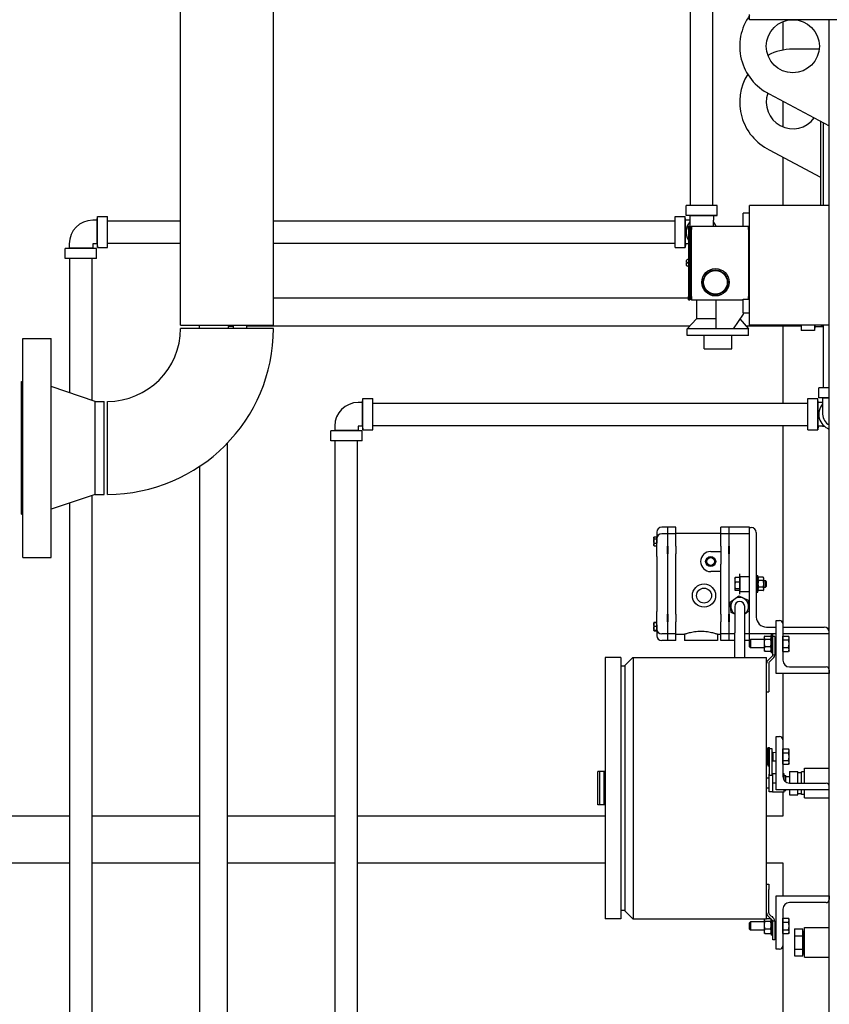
# Model space of a CAD drawing. Header units: inches. Extents: x 36 to 1719, y -84 to 1122.
# Tile 20 of 256: x 360 to 391, y 309 to 346. Entities that reach past the tile are written whole.
import ezdxf

# ---------------------------------------------------------------- set-up
doc = ezdxf.new("R2010")
doc.units = ezdxf.units.IN
doc.header["$LTSCALE"] = 48
doc.header["$MEASUREMENT"] = 0
doc.layers.add('Visible (ANSI)', color=7, linetype='Continuous', lineweight=30)

msp = doc.modelspace()

# ---------------------------------------------------------------- linework, layer by layer
at = {"layer": 'Visible (ANSI)'}
for p, q in [((385.6229, 338.92693), (385.6229, 375.87193)), ((386.4629, 338.92693), (386.4629, 375.87193)), ((366.4129, 334.42193), (366.4129, 370.42193)), ((369.9129, 334.42193), (369.9129, 370.42193)), ((387.8504, 345.92193), (387.8504, 346.11193)), ((417.8504, 345.92193), (387.8504, 345.92193)), ((389.1004, 345.84895), (389.1004, 344.77808)), ((390.8504, 283.17193), (390.8504, 345.92193)), ((390.46951, 344.81355), (389.4754, 344.81355)), ((388.58958, 343.1288), (390.8504, 341.92193)), ((389.1004, 342.85611), (389.1004, 341.88653)), ((390.5179, 342.09942), (390.5179, 338.92193)), ((390.6229, 342.04337), (390.6229, 338.92193)), ((388.58958, 341.02042), (390.5179, 339.99105)), ((389.1004, 340.74773), (389.1004, 338.92193)), ((385.4544, 338.54693), (385.4544, 338.92693)), ((386.6314, 338.92693), (385.4544, 338.92693)), ((386.6314, 338.54693), (386.6314, 338.92693)), ((390.8504, 338.92193), (387.8504, 338.92193)), ((387.8504, 334.42193), (387.8504, 338.92193)), ((385.5999, 338.53293), (385.4544, 338.54693)), ((386.6314, 338.54693), (385.4544, 338.54693)), ((386.4859, 338.53293), (386.6314, 338.54693)), ((387.8504, 338.64193), (387.6004, 338.64193)), ((387.6004, 338.14693), (387.6004, 338.64193)), ((363.2689, 338.36993), (363.1059, 338.36993)), ((363.2689, 338.36993), (363.2829, 338.51543)), ((363.2689, 337.48393), (363.2689, 338.36993)), ((363.2829, 338.51543), (363.6629, 338.51543)), ((363.2829, 337.33843), (363.2829, 338.51543)), ((363.6629, 337.33843), (363.6629, 338.51543)), ((363.6629, 338.34693), (366.4129, 338.34693)), ((369.9129, 338.34693), (385.0429, 338.34693)), ((385.0429, 338.51543), (385.4229, 338.51543)), ((385.0429, 337.33843), (385.0429, 338.51543)), ((385.4369, 338.36993), (385.4229, 338.51543)), ((385.4229, 337.33843), (385.4229, 338.51543)), ((385.4369, 337.48393), (385.4369, 338.36993)), ((385.5999, 338.36993), (385.4369, 338.36993)), ((385.5999, 338.53293), (385.5999, 338.36993)), ((386.4859, 338.53293), (385.5999, 338.53293)), ((385.5999, 338.36993), (385.5999, 338.14693)), ((386.4859, 338.53293), (386.4859, 338.36993)), ((386.4859, 338.14693), (386.4859, 338.36993)), ((385.5404, 338.14693), (385.60215, 338.14693)), ((385.5404, 338.02193), (385.5404, 338.14693)), ((385.5404, 338.02193), (385.5404, 335.50193)), ((385.60215, 338.14693), (385.6334, 338.11568)), ((385.60215, 338.02193), (385.60215, 338.14693)), ((385.60215, 338.02193), (385.60215, 335.50193)), ((385.6334, 338.11568), (385.66465, 338.14693)), ((385.6334, 338.11568), (385.6334, 338.02193)), ((385.6334, 335.50193), (385.6334, 338.02193)), ((385.66465, 338.14693), (387.8104, 338.14693)), ((385.66465, 338.14693), (385.66465, 338.02193)), ((385.66465, 335.50193), (385.66465, 338.02193)), ((387.8104, 338.14693), (387.8504, 338.14693)), ((387.8104, 338.02193), (387.8104, 338.14693)), ((387.8104, 338.02193), (387.8104, 335.50193)), ((387.8104, 338.01693), (387.8504, 338.01693)), ((362.2199, 337.48393), (362.2199, 337.32093)), ((363.1059, 337.48393), (363.1059, 337.32093)), ((363.2689, 337.48393), (363.1059, 337.48393)), ((363.2689, 337.48393), (363.2829, 337.33843)), ((363.6629, 337.50693), (366.4129, 337.50693)), ((369.9129, 337.50693), (385.0429, 337.50693)), ((385.4369, 337.48393), (385.4229, 337.33843)), ((385.5404, 337.48393), (385.4369, 337.48393)), ((362.2199, 337.32093), (362.0744, 337.30693)), ((362.0744, 336.92693), (362.0744, 337.30693)), ((363.2514, 337.30693), (362.0744, 337.30693)), ((363.1059, 337.32093), (362.2199, 337.32093)), ((363.1059, 337.32093), (363.2514, 337.30693)), ((363.2514, 336.92693), (363.2514, 337.30693)), ((363.2829, 337.33843), (363.6629, 337.33843)), ((385.0429, 337.33843), (385.4229, 337.33843)), ((363.2514, 336.92693), (362.0744, 336.92693)), ((362.2429, 331.8691), (362.2429, 336.92693)), ((363.0829, 331.58572), (363.0829, 336.92693)), ((385.4754, 336.77193), (385.4754, 336.85568)), ((385.4754, 336.77193), (385.50665, 336.77193)), ((385.50665, 336.75193), (385.4754, 336.75193)), ((385.4754, 336.66818), (385.4754, 336.75193)), ((385.5404, 336.88693), (385.50665, 336.88693)), ((385.5404, 336.77193), (385.50665, 336.77193)), ((385.5404, 336.75193), (385.50665, 336.75193)), ((385.5404, 336.63693), (385.50665, 336.63693)), ((369.9129, 335.44443), (385.5404, 335.44443)), ((385.5404, 335.37693), (385.5404, 335.50193)), ((385.5404, 335.37693), (385.60215, 335.37693)), ((385.60215, 335.37693), (385.60215, 335.50193)), ((385.60215, 335.37693), (385.6334, 335.40818)), ((385.6334, 335.50193), (385.6334, 335.40818)), ((385.6334, 335.40818), (385.66465, 335.37693)), ((385.66465, 335.50193), (385.66465, 335.37693)), ((385.66465, 335.37693), (387.6004, 335.37693)), ((385.84315, 335.37693), (385.84315, 334.65693)), ((386.59265, 334.28193), (386.59265, 335.37693)), ((387.6004, 335.39367), (387.8104, 335.39367)), ((387.6004, 334.88193), (387.6004, 335.39367)), ((387.8104, 335.50693), (387.8504, 335.50693)), ((387.8104, 335.39367), (387.8104, 335.50193)), ((387.60065, 334.83799), (387.22565, 334.28193)), ((387.6004, 334.88193), (387.8504, 334.88193)), ((387.60065, 334.88193), (387.60065, 334.83799)), ((385.84315, 334.65693), (385.50065, 334.28193)), ((386.59265, 334.65693), (385.84315, 334.65693)), ((387.47413, 334.65038), (387.81065, 334.28193)), ((366.4129, 334.42193), (369.9129, 334.42193)), ((369.9129, 334.29693), (366.4129, 334.29693)), ((367.1119, 334.36843), (367.1119, 334.29693)), ((368.2139, 334.36843), (368.2139, 334.29693)), ((368.3989, 334.36843), (368.2139, 334.36843)), ((368.3989, 334.36843), (368.3989, 334.42193)), ((368.3989, 334.36843), (368.4056, 334.29693)), ((368.4129, 334.29693), (368.4129, 334.42193)), ((368.9129, 334.29693), (368.9129, 334.42193)), ((368.9129, 334.39443), (385.6034, 334.39443)), ((385.50065, 334.03193), (385.50065, 334.28193)), ((386.59265, 334.28193), (385.50065, 334.28193)), ((386.65565, 334.28193), (386.59265, 334.28193)), ((387.22565, 334.28193), (386.65565, 334.28193)), ((387.81065, 334.28193), (387.22565, 334.28193)), ((387.7079, 334.39443), (389.7929, 334.39443)), ((387.81065, 334.03193), (387.81065, 334.28193)), ((390.8504, 334.42193), (387.8504, 334.42193)), ((389.1004, 334.39443), (389.1004, 331.48193)), ((389.7929, 334.42193), (389.7929, 334.21893)), ((390.2929, 334.21893), (389.7929, 334.21893)), ((390.2929, 334.42193), (390.2929, 334.21893)), ((390.3069, 334.36843), (390.2929, 334.21893)), ((390.3069, 334.42193), (390.3069, 334.36843)), ((390.3069, 334.36843), (390.4919, 334.36843)), ((390.4919, 334.36843), (390.61035, 334.36843)), ((390.6229, 334.42193), (390.6229, 332.06193)), ((360.4779, 333.92193), (361.5379, 333.92193)), ((360.4779, 325.67193), (360.4779, 333.92193)), ((361.5379, 325.67193), (361.5379, 333.92193)), ((387.81065, 334.03193), (385.50065, 334.03193)), ((386.13065, 333.53193), (386.13065, 334.03193)), ((387.18065, 333.53193), (387.18065, 334.03193)), ((386.13065, 333.53193), (387.18065, 333.53193)), ((360.4179, 332.29693), (360.4779, 332.29693)), ((360.4179, 327.29693), (360.4179, 332.29693)), ((363.1979, 331.54693), (361.5379, 332.10693)), ((390.4544, 331.68193), (390.4544, 332.06193)), ((390.8504, 332.06193), (390.4544, 332.06193)), ((363.1979, 331.54693), (363.5379, 331.54693)), ((363.1979, 328.04693), (363.1979, 331.54693)), ((363.5379, 328.04693), (363.5379, 331.54693)), ((363.6629, 328.04693), (363.6629, 331.54693)), ((373.2689, 331.50493), (373.1059, 331.50493)), ((373.2689, 331.50493), (373.2829, 331.65043)), ((373.2689, 330.61893), (373.2689, 331.50493)), ((373.2829, 331.65043), (373.6629, 331.65043)), ((373.2829, 330.47343), (373.2829, 331.65043)), ((373.6629, 330.47343), (373.6629, 331.65043)), ((390.0429, 331.65043), (390.4229, 331.65043)), ((390.0429, 330.47343), (390.0429, 331.65043)), ((390.4369, 331.50493), (390.4229, 331.65043)), ((390.4229, 330.47343), (390.4229, 331.65043)), ((390.4369, 330.61893), (390.4369, 331.50493)), ((390.5999, 331.50493), (390.4369, 331.50493)), ((390.5999, 331.66793), (390.4544, 331.68193)), ((390.8504, 331.68193), (390.4544, 331.68193)), ((390.5999, 331.66793), (390.5999, 331.50493)), ((390.8504, 331.66793), (390.5999, 331.66793)), ((390.5999, 331.50493), (390.5999, 331.06193)), ((373.6629, 331.48193), (390.0429, 331.48193)), ((372.2199, 330.45593), (372.0744, 330.44193)), ((372.0744, 330.06193), (372.0744, 330.44193)), ((373.2514, 330.44193), (372.0744, 330.44193)), ((372.2199, 330.61893), (372.2199, 330.45593)), ((373.1059, 330.45593), (372.2199, 330.45593)), ((373.1059, 330.61893), (373.1059, 330.45593)), ((373.2689, 330.61893), (373.1059, 330.61893)), ((373.1059, 330.45593), (373.2514, 330.44193)), ((373.2514, 330.06193), (373.2514, 330.44193)), ((373.2689, 330.61893), (373.2829, 330.47343)), ((373.2829, 330.47343), (373.6629, 330.47343)), ((373.6629, 330.64193), (390.0429, 330.64193)), ((389.1004, 330.64193), (389.1004, 323.17693)), ((390.0429, 330.47343), (390.4229, 330.47343)), ((390.4369, 330.61893), (390.4229, 330.47343)), ((390.5999, 330.61893), (390.4369, 330.61893)), ((390.5999, 330.61893), (390.6555, 330.61893)), ((373.2514, 330.06193), (372.0744, 330.06193)), ((372.2429, 298.69693), (372.2429, 330.06193)), ((373.0829, 298.69693), (373.0829, 330.06193)), ((368.1879, 299.00054), (368.1879, 329.98568)), ((367.1379, 299.00054), (367.1379, 329.10204)), ((363.1979, 328.04693), (361.5379, 327.48693)), ((363.0829, 298.69693), (363.0829, 328.00813)), ((363.1979, 328.04693), (363.5379, 328.04693)), ((362.2429, 298.69693), (362.2429, 327.72476)), ((360.4179, 327.29693), (360.4779, 327.29693)), ((384.7574, 326.80688), (384.5379, 326.80688)), ((384.7674, 326.79688), (384.7574, 326.80688)), ((384.7574, 326.80688), (384.7574, 326.5549)), ((385.0669, 326.80688), (384.7674, 326.80688)), ((384.7674, 326.5549), (384.7674, 326.80688)), ((385.0669, 326.5549), (385.0669, 326.80688)), ((387.0644, 326.80688), (386.7614, 326.80688)), ((386.7614, 326.5549), (386.7614, 326.80688)), ((387.0744, 326.79688), (387.0644, 326.80688)), ((387.0644, 326.80688), (387.0644, 326.5549)), ((387.8504, 326.80688), (387.0744, 326.80688)), ((387.0744, 326.5549), (387.0744, 326.80688)), ((387.8504, 326.79688), (387.8504, 326.80688)), ((387.8504, 322.79688), (387.8504, 326.79688)), ((387.8504, 326.79688), (387.9104, 326.79688)), ((384.2364, 326.41904), (384.25207, 326.43471)), ((384.2364, 326.41904), (384.2364, 326.4049)), ((384.2364, 326.4049), (384.2364, 326.28528)), ((384.25886, 326.44098), (384.3504, 326.44098)), ((384.25886, 326.36882), (384.3504, 326.36882)), ((384.3504, 326.61938), (384.3504, 326.44098)), ((384.3504, 326.36882), (384.3504, 326.44098)), ((384.3504, 326.20174), (384.3504, 326.36882)), ((384.35076, 326.3789), (384.35076, 326.20857)), ((384.7574, 326.5549), (384.5379, 326.5549)), ((384.7674, 326.5449), (384.7574, 326.5549)), ((384.7574, 326.5549), (384.7574, 326.09906)), ((385.0669, 326.5549), (384.7674, 326.5549)), ((384.7674, 326.09906), (384.7674, 326.5549)), ((386.7614, 326.56938), (385.0669, 326.56938)), ((385.0669, 326.09906), (385.0669, 326.5549)), ((387.0644, 326.5549), (386.7614, 326.5549)), ((386.7614, 326.09906), (386.7614, 326.5549)), ((387.0744, 326.5449), (387.0644, 326.5549)), ((387.0644, 326.5549), (387.0644, 326.09906)), ((387.8504, 326.5549), (387.0744, 326.5549)), ((387.0744, 326.09906), (387.0744, 326.5549)), ((388.1004, 326.60688), (388.1004, 323.42688)), ((384.2364, 326.28528), (384.2364, 326.15428)), ((384.2364, 326.15428), (384.2364, 326.12875)), ((384.2364, 326.12875), (384.25207, 326.11309)), ((384.25886, 326.20174), (384.3504, 326.20174)), ((384.25886, 326.10682), (384.3504, 326.10682)), ((384.3504, 326.10682), (384.3504, 326.20174)), ((384.3504, 325.71024), (384.3504, 326.10682)), ((384.7574, 325.81021), (384.7574, 326.09906)), ((384.7674, 326.09906), (384.7674, 325.81021)), ((385.0669, 326.09906), (385.0669, 325.81021)), ((386.7614, 326.09906), (386.7614, 325.89313)), ((387.0644, 325.81021), (387.0644, 326.09906)), ((387.0744, 326.09906), (387.0744, 325.81021)), ((360.4779, 325.67193), (361.5379, 325.67193)), ((384.3504, 325.71024), (384.3504, 323.63351)), ((384.7574, 325.81021), (384.7574, 323.53354)), ((384.7674, 323.53354), (384.7674, 325.81021)), ((385.0669, 323.53354), (385.0669, 325.81021)), ((386.38165, 325.89313), (386.7614, 325.89313)), ((386.7614, 325.89313), (386.7614, 325.41902)), ((387.0644, 325.81021), (387.0644, 323.53354)), ((387.0744, 323.53354), (387.0744, 325.81021)), ((386.7614, 323.53354), (386.7614, 325.41902)), ((386.7614, 325.13813), (386.38165, 325.13813)), ((387.2874, 324.89088), (387.29204, 324.89891)), ((387.2874, 324.89088), (387.2874, 324.8275)), ((387.2874, 324.8275), (387.2874, 324.61625)), ((387.4754, 324.91646), (387.30696, 324.91646)), ((387.4754, 324.95318), (387.4754, 325.0557)), ((387.4754, 324.95318), (387.8504, 324.95318)), ((387.4754, 324.39058), (387.4754, 324.95318)), ((387.4754, 324.91646), (387.4754, 324.8275)), ((387.4754, 324.89088), (387.4754, 324.89088)), ((387.4754, 324.8275), (387.4754, 324.73854)), ((388.1004, 324.98438), (388.1629, 324.98438)), ((388.1629, 324.35938), (388.1629, 324.98438)), ((388.1629, 324.89063), (388.18244, 324.92447)), ((388.36237, 324.92447), (388.18244, 324.92447)), ((388.3819, 324.89063), (388.36237, 324.92447)), ((388.3819, 324.86132), (388.3819, 324.89063)), ((388.3819, 324.67188), (388.3819, 324.86132)), ((387.2874, 324.61625), (387.2874, 324.46062)), ((387.2874, 324.46062), (387.2874, 324.45288)), ((387.4754, 324.73854), (387.30696, 324.73854)), ((387.4754, 324.49396), (387.30696, 324.49396)), ((387.4754, 324.73854), (387.4754, 324.61625)), ((387.4754, 324.61625), (387.4754, 324.49396)), ((387.4754, 324.49396), (387.4754, 324.46062)), ((387.4754, 324.46062), (387.4754, 324.42729)), ((388.36237, 324.79817), (388.18244, 324.79817)), ((388.36237, 324.54558), (388.18244, 324.54558)), ((388.3819, 324.79688), (388.44565, 324.79688)), ((388.3819, 324.48243), (388.3819, 324.67188)), ((388.3819, 324.54688), (388.44565, 324.54688)), ((388.3819, 324.45313), (388.3819, 324.48243)), ((388.4754, 324.7662), (388.44565, 324.79688)), ((388.44565, 324.54688), (388.44565, 324.79688)), ((388.4754, 324.57755), (388.44565, 324.54688)), ((388.4754, 324.7662), (388.4754, 324.57755)), ((387.11361, 323.99209), (387.4365, 324.22344)), ((387.2874, 324.45288), (387.29204, 324.44485)), ((387.4754, 324.42729), (387.30696, 324.42729)), ((387.4365, 324.22344), (387.7983, 324.05947)), ((387.4754, 324.45288), (387.4754, 324.45288)), ((387.4754, 324.39058), (387.8504, 324.39058)), ((387.4754, 324.28805), (387.4754, 324.39058)), ((388.1004, 324.35938), (388.1629, 324.35938)), ((388.1629, 324.45313), (388.18244, 324.41929)), ((388.36237, 324.41929), (388.18244, 324.41929)), ((388.3819, 324.45313), (388.36237, 324.41929)), ((387.15251, 323.59679), (387.11361, 323.99209)), ((387.2879, 323.82813), (387.2879, 322.82813)), ((387.6629, 322.82813), (387.6629, 323.82813)), ((387.7983, 324.05947), (387.8372, 323.66416)), ((384.3504, 323.22113), (384.3504, 323.63351)), ((384.7574, 323.2447), (384.7574, 323.53354)), ((384.7674, 323.53354), (384.7674, 323.2447)), ((385.0669, 323.53354), (385.0669, 323.2447)), ((386.7614, 323.53354), (386.7614, 323.2447)), ((387.0644, 323.2447), (387.0644, 323.53354)), ((387.0744, 323.53354), (387.0744, 323.2447)), ((387.2879, 323.53542), (387.15251, 323.59679)), ((387.8372, 323.66416), (387.6629, 323.53929)), ((384.2364, 323.215), (384.23685, 323.21545)), ((384.2364, 323.215), (384.2364, 323.15206)), ((384.2364, 323.15206), (384.2364, 323.00737)), ((384.2364, 323.00737), (384.2364, 322.92516)), ((384.23685, 323.21545), (384.25207, 323.23067)), ((384.25886, 323.23694), (384.3504, 323.23694)), ((384.25886, 323.22113), (384.3504, 323.22113)), ((384.25886, 323.083), (384.3504, 323.083)), ((384.3504, 323.083), (384.3504, 323.22113)), ((384.3504, 322.93173), (384.3504, 323.083)), ((384.35076, 323.13519), (384.35076, 322.96486)), ((384.7574, 323.2447), (384.7574, 322.78886)), ((384.7674, 322.78886), (384.7674, 323.2447)), ((385.0669, 322.78886), (385.0669, 323.2447)), ((386.7614, 322.78886), (386.7614, 323.2447)), ((387.0644, 323.2447), (387.0644, 322.78886)), ((387.0744, 322.78886), (387.0744, 323.2447)), ((388.4804, 323.04688), (388.8504, 323.04688)), ((388.8504, 321.29693), (388.8504, 323.29693)), ((388.8504, 323.29693), (388.9804, 323.29693)), ((389.1004, 323.17693), (389.1004, 321.79693)), ((389.1004, 323.04688), (390.6604, 323.04688)), ((384.2364, 322.92516), (384.2364, 322.92471)), ((384.2364, 322.92471), (384.23685, 322.92426)), ((384.23685, 322.92426), (384.25207, 322.90904)), ((384.25886, 322.93173), (384.3504, 322.93173)), ((384.25886, 322.91859), (384.3504, 322.91859)), ((384.25886, 322.90277), (384.3504, 322.90277)), ((384.3504, 322.91859), (384.3504, 322.93173)), ((384.3504, 322.91859), (384.3504, 322.72438)), ((384.7574, 322.78886), (384.5379, 322.78886)), ((384.7674, 322.79886), (384.7574, 322.78886)), ((384.7574, 322.78886), (384.7574, 322.53688)), ((385.0669, 322.78886), (384.7674, 322.78886)), ((384.7674, 322.53688), (384.7674, 322.78886)), ((385.0669, 322.53688), (385.0669, 322.78886)), ((385.3924, 322.77438), (385.0669, 322.77438)), ((385.3924, 322.77438), (385.3924, 322.53688)), ((386.6424, 322.77438), (386.6424, 322.53688)), ((386.7614, 322.77438), (386.6424, 322.77438)), ((387.0644, 322.78886), (386.7614, 322.78886)), ((386.7614, 322.53688), (386.7614, 322.78886)), ((387.0744, 322.79886), (387.0644, 322.78886)), ((387.0644, 322.78886), (387.0644, 322.53688)), ((387.2879, 322.78886), (387.0744, 322.78886)), ((387.0744, 322.53688), (387.0744, 322.78886)), ((387.2879, 321.90323), (387.2879, 322.82813)), ((387.6629, 321.90323), (387.6629, 322.82813)), ((387.8504, 322.78886), (387.6629, 322.78886)), ((387.8504, 322.78886), (387.8504, 322.79688)), ((388.8504, 322.79688), (387.8504, 322.79688)), ((387.8504, 322.5441), (387.8504, 322.78886)), ((388.3969, 322.67193), (388.40903, 322.69293)), ((388.3969, 322.67193), (388.3969, 322.65255)), ((388.3969, 322.65255), (388.3969, 322.45366)), ((388.41923, 322.70827), (388.64058, 322.70827)), ((388.6629, 322.67193), (388.65078, 322.69293)), ((388.7254, 322.76568), (388.6629, 322.76568)), ((388.6629, 322.76568), (388.6629, 322.07818)), ((388.7254, 322.50677), (388.7254, 322.76568)), ((388.80414, 322.69063), (388.7254, 322.69063)), ((388.80414, 322.69063), (388.80414, 322.40077)), ((390.8504, 322.79688), (389.1004, 322.79688)), ((389.10041, 322.67193), (389.1004, 322.67193)), ((389.10041, 322.7106), (389.31308, 322.7106)), ((389.10041, 322.63843), (389.10041, 322.7106)), ((389.10041, 322.56626), (389.10041, 322.63843)), ((389.33541, 322.67193), (389.31308, 322.7106)), ((389.33541, 322.63843), (389.33541, 322.67193)), ((389.33541, 322.42193), (389.33541, 322.63843)), ((384.7574, 322.53688), (384.5379, 322.53688)), ((384.7674, 322.54688), (384.7574, 322.53688)), ((385.0669, 322.53688), (384.7674, 322.53688)), ((386.6424, 322.53688), (385.3924, 322.53688)), ((387.0644, 322.53688), (386.7614, 322.53688)), ((387.0744, 322.54688), (387.0644, 322.53688)), ((387.2879, 322.53688), (387.0744, 322.53688)), ((387.8504, 322.53688), (387.6629, 322.53688)), ((387.8504, 322.5441), (387.88346, 322.57818)), ((387.8504, 322.29976), (387.8504, 322.5441)), ((387.8504, 322.29976), (387.88346, 322.26568)), ((388.3969, 322.57818), (387.88346, 322.57818)), ((387.88346, 322.57818), (387.88346, 322.26568)), ((388.3969, 322.26568), (387.88346, 322.26568)), ((388.3969, 322.45366), (388.3969, 322.22304)), ((388.41923, 322.59683), (388.64058, 322.59683)), ((388.41923, 322.31049), (388.64058, 322.31049)), ((388.7254, 322.40077), (388.7254, 322.50677)), ((388.7254, 322.00783), (388.7254, 322.40077)), ((388.80414, 322.58144), (388.8504, 322.58335)), ((388.80414, 322.40077), (388.80414, 322.00783)), ((388.80414, 322.26242), (388.8504, 322.2605)), ((389.10041, 322.56626), (389.31308, 322.56626)), ((389.10041, 322.42193), (389.10041, 322.56626)), ((389.10041, 322.27759), (389.10041, 322.42193)), ((389.10041, 322.27759), (389.31308, 322.27759)), ((389.10041, 322.20542), (389.10041, 322.27759)), ((389.33541, 322.20542), (389.33541, 322.42193)), ((382.40846, 321.90323), (382.40846, 312.06071)), ((382.99901, 321.90323), (382.40846, 321.90323)), ((382.99901, 321.90323), (382.99901, 312.06071)), ((383.1506, 321.60525), (383.44858, 321.90323)), ((383.44858, 321.90323), (383.47304, 321.90323)), ((383.47304, 312.06071), (383.47304, 321.90323)), ((383.47304, 321.90323), (388.48918, 321.90323)), ((388.3969, 322.22304), (388.3969, 322.17193)), ((388.3969, 322.17193), (388.40903, 322.15092)), ((388.41923, 322.13559), (388.64058, 322.13559)), ((388.48918, 312.06071), (388.48918, 321.90323)), ((388.53531, 321.78512), (388.70234, 321.95215)), ((388.75802, 321.89647), (388.59099, 321.72944)), ((388.6629, 322.17193), (388.65078, 322.15092)), ((388.7254, 322.07818), (388.6629, 322.07818)), ((388.80311, 321.98984), (388.72332, 321.98984)), ((389.10041, 322.17193), (389.1004, 322.17193)), ((389.10041, 322.13325), (389.10041, 322.20542)), ((389.10041, 322.13325), (389.31308, 322.13325)), ((389.33541, 322.17193), (389.31308, 322.13325)), ((389.33541, 322.17193), (389.33541, 322.20542)), ((383.12614, 321.58079), (382.99901, 321.58079)), ((383.1506, 321.60525), (383.12614, 321.58079)), ((383.1506, 321.60525), (383.1506, 312.35869)), ((388.56792, 321.67376), (388.56792, 320.80086)), ((389.3504, 321.54693), (390.7304, 321.54693)), ((390.8504, 321.29693), (388.8504, 321.29693)), ((389.1004, 321.29693), (389.1004, 318.80193)), ((390.8504, 321.42693), (390.8504, 321.29693)), ((388.56792, 320.80086), (388.56792, 320.60401)), ((388.48918, 320.60401), (388.56792, 320.60401)), ((388.8504, 316.92193), (388.8504, 318.92193)), ((388.8504, 318.92193), (388.9804, 318.92193)), ((389.1004, 318.80193), (389.1004, 317.42193)), ((388.48918, 318.46056), (388.51558, 318.46056)), ((388.48918, 318.31195), (388.51558, 318.31195)), ((388.5379, 318.42193), (388.51719, 318.45781)), ((388.5379, 318.51568), (388.6004, 318.51568)), ((388.5379, 318.51568), (388.5379, 317.82818)), ((388.6004, 318.46193), (388.6004, 318.51568)), ((388.7004, 318.46193), (388.6004, 318.46193)), ((388.6004, 317.46193), (388.6004, 318.46193)), ((388.7004, 317.46193), (388.7004, 318.46193)), ((388.7254, 318.32818), (388.7004, 318.32818)), ((388.7254, 318.32818), (388.8504, 318.33335)), ((388.7254, 318.32818), (388.7254, 318.01568)), ((389.10041, 318.42193), (389.1004, 318.42193)), ((389.10041, 318.46056), (389.31308, 318.46056)), ((389.10041, 318.38625), (389.10041, 318.46056)), ((389.10041, 318.31195), (389.10041, 318.38625)), ((389.10041, 318.31195), (389.31308, 318.31195)), ((389.10041, 318.16763), (389.10041, 318.31195)), ((389.10041, 318.02331), (389.10041, 318.16763)), ((389.33541, 318.42193), (389.31469, 318.45781)), ((389.33541, 318.38625), (389.33541, 318.42193)), ((389.33541, 318.16763), (389.33541, 318.38625)), ((389.33541, 317.9533), (389.33541, 318.16763)), ((388.48918, 318.02331), (388.51558, 318.02331)), ((388.48918, 317.88329), (388.51558, 317.88329)), ((388.5379, 317.92193), (388.51719, 317.88605)), ((388.5379, 317.82818), (388.6004, 317.82818)), ((388.7254, 318.01568), (388.7004, 318.01568)), ((388.7254, 318.01568), (388.8504, 318.0105)), ((389.10041, 317.92193), (389.1004, 317.92193)), ((389.10041, 317.9533), (389.10041, 318.02331)), ((389.10041, 318.02331), (389.31308, 318.02331)), ((389.10041, 317.88329), (389.10041, 317.9533)), ((389.10041, 317.88329), (389.31308, 317.88329)), ((389.33541, 317.92193), (389.31469, 317.88605)), ((389.33541, 317.92193), (389.33541, 317.9533)), ((382.13287, 316.35205), (382.13287, 317.61189)), ((382.21161, 317.61189), (382.13287, 317.61189)), ((382.36909, 317.61189), (382.21161, 317.61189)), ((382.21161, 316.35205), (382.21161, 317.61189)), ((382.36909, 316.35205), (382.36909, 317.61189)), ((382.40846, 317.61189), (382.36909, 317.61189)), ((388.6004, 317.50593), (388.5904, 317.50593)), ((388.5904, 316.83793), (388.5904, 317.50593)), ((388.7004, 317.46193), (388.6004, 317.46193)), ((388.71639, 317.50593), (388.7004, 317.50593)), ((388.8504, 317.51593), (388.71639, 317.51593)), ((388.71639, 317.51593), (388.71639, 317.17193)), ((389.1534, 317.51593), (389.1004, 317.51593)), ((389.1534, 317.26801), (389.1534, 317.51593)), ((389.1534, 317.45253), (389.21245, 317.45253)), ((389.21245, 317.21344), (389.21245, 317.45253)), ((389.21245, 317.41943), (389.35025, 317.41943)), ((389.35025, 317.60943), (389.6604, 317.60943)), ((389.35025, 317.60943), (389.35025, 317.17193)), ((389.6604, 317.17193), (389.6604, 317.60943)), ((389.6604, 317.56843), (389.8034, 317.56843)), ((389.9104, 317.59781), (389.8034, 317.60115)), ((389.8034, 317.17193), (389.8034, 317.60115)), ((389.9104, 317.73193), (390.8504, 317.73193)), ((389.9104, 317.17193), (389.9104, 317.73193)), ((388.5904, 317.35943), (388.48918, 317.35943)), ((388.8504, 317.17193), (388.71639, 317.17193)), ((388.71639, 317.17193), (388.71639, 316.82793)), ((389.3504, 317.17193), (390.7304, 317.17193)), ((388.5904, 316.98443), (388.48918, 316.98443)), ((388.71639, 316.83793), (388.5904, 316.83793)), ((389.1534, 316.82793), (388.71639, 316.82793)), ((390.8504, 316.92193), (388.8504, 316.92193)), ((389.1004, 316.82793), (389.1004, 315.92193)), ((389.1534, 316.82793), (389.1534, 316.92193)), ((389.1534, 316.89133), (389.21245, 316.89133)), ((389.21245, 316.89133), (389.21245, 316.92193)), ((389.35025, 316.92193), (389.35025, 316.73443)), ((389.35025, 316.73443), (389.6604, 316.73443)), ((389.6604, 316.73443), (389.6604, 316.92193)), ((389.6604, 316.77543), (389.8034, 316.77543)), ((389.8034, 316.7427), (389.8034, 316.92193)), ((389.9104, 316.74605), (389.8034, 316.7427)), ((389.9104, 316.61193), (389.9104, 316.92193)), ((382.21161, 316.35205), (382.13287, 316.35205)), ((382.36909, 316.35205), (382.21161, 316.35205)), ((382.40846, 316.35205), (382.36909, 316.35205)), ((389.9104, 316.61193), (390.8504, 316.61193)), ((362.2429, 315.92193), (358.0829, 315.92193)), ((367.1379, 315.92193), (363.0829, 315.92193)), ((372.2429, 315.92193), (368.1879, 315.92193)), ((382.40846, 315.92193), (373.0829, 315.92193)), ((389.1004, 315.92193), (388.48918, 315.92193)), ((358.0829, 314.17193), (362.2429, 314.17193)), ((363.0829, 314.17193), (367.1379, 314.17193)), ((368.1879, 314.17193), (372.2429, 314.17193)), ((373.0829, 314.17193), (382.40846, 314.17193)), ((388.48918, 314.17193), (389.1004, 314.17193)), ((389.1004, 314.17193), (389.1004, 312.92193)), ((388.48918, 313.35992), (388.56792, 313.35992)), ((388.56792, 313.35992), (388.56792, 313.16307)), ((388.56792, 312.29017), (388.56792, 313.16307)), ((388.8504, 310.92193), (388.8504, 312.92193)), ((388.8504, 312.92193), (390.8504, 312.92193)), ((390.7304, 312.67193), (389.3504, 312.67193)), ((390.8504, 312.92193), (390.8504, 312.79193)), ((382.99901, 312.38315), (383.12614, 312.38315)), ((383.12614, 312.38315), (383.1506, 312.35869)), ((383.44858, 312.06071), (383.1506, 312.35869)), ((388.75802, 312.06746), (388.59099, 312.23449)), ((389.1004, 312.42193), (389.1004, 311.04193)), ((382.99901, 312.06071), (382.40846, 312.06071)), ((383.44858, 312.06071), (383.47304, 312.06071)), ((383.47304, 312.06071), (388.48918, 312.06071)), ((387.8504, 311.9141), (387.88346, 311.94818)), ((387.8504, 311.66976), (387.8504, 311.9141)), ((388.3969, 311.94818), (387.88346, 311.94818)), ((387.88346, 311.94818), (387.88346, 311.63568)), ((388.3969, 312.04193), (388.40775, 312.06071)), ((388.3969, 312.04193), (388.3969, 312.02255)), ((388.3969, 312.02255), (388.3969, 311.82366)), ((388.41923, 311.96683), (388.64058, 311.96683)), ((388.48918, 312.07827), (388.63586, 312.07827)), ((388.53531, 312.17882), (388.70234, 312.01178)), ((388.6629, 312.04193), (388.65078, 312.06293)), ((388.6629, 312.05122), (388.6629, 311.44818)), ((388.7254, 312.13568), (388.6898, 312.13568)), ((388.80311, 311.97409), (388.72332, 311.97409)), ((388.7254, 312.10008), (388.7254, 312.13568)), ((388.7254, 311.56316), (388.7254, 311.95611)), ((388.80414, 311.95611), (388.80414, 311.56316)), ((388.80414, 311.95144), (388.8504, 311.95335)), ((389.10041, 312.04193), (389.1004, 312.04193)), ((389.10041, 312.0806), (389.31308, 312.0806)), ((389.10041, 312.00843), (389.10041, 312.0806)), ((389.10041, 311.93626), (389.10041, 312.00843)), ((389.10041, 311.93626), (389.31308, 311.93626)), ((389.10041, 311.79193), (389.10041, 311.93626)), ((389.33541, 312.04193), (389.31308, 312.0806)), ((389.33541, 312.00843), (389.33541, 312.04193)), ((389.33541, 311.79193), (389.33541, 312.00843)), ((387.8504, 311.66976), (387.88346, 311.63568)), ((388.3969, 311.63568), (387.88346, 311.63568)), ((388.3969, 311.82366), (388.3969, 311.59304)), ((388.3969, 311.59304), (388.3969, 311.54193)), ((388.3969, 311.54193), (388.40903, 311.52092)), ((388.41923, 311.68049), (388.64058, 311.68049)), ((388.41923, 311.50559), (388.64058, 311.50559)), ((388.6629, 311.54193), (388.65078, 311.52092)), ((388.7254, 311.27331), (388.7254, 311.56316)), ((388.80414, 311.63242), (388.8504, 311.6305)), ((388.80414, 311.56316), (388.80414, 311.27331)), ((389.10041, 311.54193), (389.1004, 311.54193)), ((389.10041, 311.64759), (389.10041, 311.79193)), ((389.10041, 311.64759), (389.31308, 311.64759)), ((389.10041, 311.57542), (389.10041, 311.64759)), ((389.10041, 311.50325), (389.10041, 311.57542)), ((389.10041, 311.50325), (389.31308, 311.50325)), ((389.33541, 311.54193), (389.31308, 311.50325)), ((389.33541, 311.57542), (389.33541, 311.79193)), ((389.33541, 311.54193), (389.33541, 311.57542)), ((389.5404, 311.68), (389.8504, 311.68)), ((389.5404, 311.68), (389.5404, 311.42596)), ((389.8504, 311.42596), (389.8504, 311.68)), ((389.8504, 311.59584), (389.89422, 311.59584)), ((389.9104, 311.59534), (389.89422, 311.59584)), ((389.89422, 310.74801), (389.89422, 311.59584)), ((389.9104, 311.73193), (390.8504, 311.73193)), ((389.9104, 310.61193), (389.9104, 311.73193)), ((388.7254, 311.44818), (388.6629, 311.44818)), ((388.80414, 311.27331), (388.7254, 311.27331)), ((389.5404, 311.42596), (389.8504, 311.42596)), ((389.5404, 311.42596), (389.5404, 310.91789)), ((389.8504, 310.91789), (389.8504, 311.42596)), ((388.9804, 310.92193), (388.8504, 310.92193)), ((389.1004, 311.04193), (389.1004, 299.17193)), ((389.5404, 310.91789), (389.8504, 310.91789)), ((389.5404, 310.91789), (389.5404, 310.66386)), ((389.8504, 310.66386), (389.8504, 310.91789)), ((389.8504, 310.74801), (389.89422, 310.74801)), ((389.9104, 310.74852), (389.89422, 310.74801)), ((389.5404, 310.66386), (389.8504, 310.66386)), ((389.9104, 310.61193), (390.8504, 310.61193))]:
    msp.add_line(p, q, dxfattribs=at)
for centre, radius in [((389.4754, 344.92193), 1), ((386.5604, 336.03193), 0.515), ((386.5604, 336.03193), 0.46547), ((386.5604, 336.03193), 0.4485), ((386.5604, 336.03193), 0.4455), ((386.38165, 325.51563), 0.1885), ((386.38165, 325.51563), 0.14698), ((386.13165, 324.23483), 0.4375), ((386.13165, 324.23483), 0.2815)]:
    msp.add_circle(centre, radius, dxfattribs=at)
for centre, radius, start, end in [((389.4754, 344.92193), 2, 144.340912, 243.710265), ((389.4754, 342.81355), 2, 90, 118.01581), ((389.4754, 342.81355), 2, 148.190685, 243.710265), ((389.4754, 342.81355), 1, 159.956114, 323.9129), ((363.1059, 337.48393), 0.886, 90, 180), ((386.0429, 337.92693), 0.5885, 138.830136, 211.365346), ((386.0429, 337.92693), 0.5885, 21.952128, 41.169864), ((385.50665, 336.85568), 0.03125, 90, 180), ((385.50665, 336.66818), 0.03125, 180, 270), ((363.6629, 334.29693), 6.25, 270, 0), ((363.6629, 334.29693), 2.75, 270, 0), ((368.2139, 334.36843), 1.102, 177.217305, 180), ((391.0429, 334.91943), 0.7005, 225.25176, 233.160768), ((373.1059, 330.61893), 0.886, 90, 180), ((391.0429, 331.06193), 0.5885, 138.830136, 250.906979), ((391.0429, 331.06193), 0.443, 180, 244.244148), ((384.5379, 326.61938), 0.1875, 90, 180), ((387.9104, 326.60688), 0.19, 0, 90), ((384.5379, 326.3674), 0.1875, 90, 176.483652), ((386.38165, 325.51563), 0.3775, 90, 270), ((387.4754, 323.82813), 0.334, 304.151097, 235.848903), ((387.4754, 323.82813), 0.1875, 0, 180), ((388.4804, 323.42688), 0.38, 180, 270), ((388.9804, 323.17693), 0.12, 0, 90), ((390.6604, 322.85688), 0.19, 0, 90), ((384.5379, 322.72438), 0.1875, 180, 270), ((384.5379, 322.97636), 0.1875, 183.516348, 270), ((388.64666, 322.00783), 0.07874, 315, 346.795512), ((388.64666, 322.00783), 0.07874, 346.795512, 0), ((388.64666, 322.00783), 0.15748, 315, 353.441733), ((388.64666, 322.00783), 0.15748, 353.441733, 0), ((388.64666, 321.67376), 0.15748, 135, 180), ((388.64666, 321.67376), 0.07874, 135, 180), ((389.3504, 321.79693), 0.25, 180, 270), ((390.7304, 321.42693), 0.12, 0, 90), ((388.9804, 318.80193), 0.12, 0, 90), ((389.3504, 317.42193), 0.25, 180, 270), ((390.7304, 317.05193), 0.12, 0, 90), ((389.3504, 312.42193), 0.25, 90, 180), ((390.7304, 312.79193), 0.12, 270, 0), ((388.64666, 312.29017), 0.15748, 180, 225), ((388.64666, 312.29017), 0.07874, 180, 225), ((388.64666, 311.95611), 0.07874, 13.204488, 45), ((388.64666, 311.95611), 0.07874, 0, 13.204488), ((388.64666, 311.95611), 0.15748, 6.558267, 45), ((388.64666, 311.95611), 0.15748, 0, 6.558267), ((388.9804, 311.04193), 0.12, 270, 0)]:
    msp.add_arc(centre, radius, start, end, dxfattribs=at)
for points, weights in [([(384.2364, 326.4049), (384.2364, 326.42165), (384.25886, 326.44098)], [1.52833510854, 1.52833510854, 1.41860558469]), ([(384.25886, 326.36882), (384.2364, 326.38816), (384.2364, 326.4049)], [1.41860558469, 1.52833510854, 1.52833510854]), ([(384.2364, 326.28528), (384.2364, 326.32405), (384.25886, 326.36882)], [1.52833510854, 1.52833510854, 1.41860558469]), ([(384.25886, 326.20174), (384.2364, 326.24651), (384.2364, 326.28528)], [1.41860558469, 1.52833510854, 1.52833510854]), ([(384.2364, 326.15428), (384.2364, 326.17631), (384.25886, 326.20174)], [1.52833510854, 1.52833510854, 1.41860558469]), ([(384.25886, 326.10682), (384.2364, 326.13225), (384.2364, 326.15428)], [1.41860558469, 1.52833510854, 1.52833510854]), ([(384.25207, 326.11309), (384.25514, 326.11002), (384.25886, 326.10682)], [1.45007010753, 1.43566374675, 1.41860558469]), ([(387.30696, 324.91646), (387.2874, 324.86879), (387.2874, 324.8275)], [1, 1.0379548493, 1]), ([(387.2874, 324.8275), (387.2874, 324.78622), (387.30696, 324.73854)], [1, 1.0379548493, 1]), ([(387.29204, 324.89891), (387.29683, 324.90721), (387.30696, 324.91646)], [1.01897189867, 1.01930125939, 1]), ([(388.18244, 324.92447), (388.1629, 324.89063), (388.1629, 324.86132)], [1, 1.0379548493, 1]), ([(388.1629, 324.86132), (388.1629, 324.83201), (388.18244, 324.79817)], [1, 1.0379548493, 1]), ([(388.3819, 324.86132), (388.3819, 324.89063), (388.36237, 324.92447)], [1, 1.0379548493, 1]), ([(388.36237, 324.79817), (388.3819, 324.83201), (388.3819, 324.86132)], [1, 1.0379548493, 1]), ([(387.30696, 324.73854), (387.2874, 324.67301), (387.2874, 324.61625)], [1, 1.0379548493, 1]), ([(387.2874, 324.61625), (387.2874, 324.55949), (387.30696, 324.49396)], [1, 1.0379548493, 1]), ([(387.30696, 324.49396), (387.2874, 324.47609), (387.2874, 324.46062)], [1, 1.0379548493, 1]), ([(387.2874, 324.46062), (387.2874, 324.44515), (387.30696, 324.42729)], [1, 1.0379548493, 1]), ([(388.18244, 324.79817), (388.1629, 324.73049), (388.1629, 324.67188)], [1, 1.0379548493, 1]), ([(388.1629, 324.67188), (388.1629, 324.61326), (388.18244, 324.54558)], [1, 1.0379548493, 1]), ([(388.18244, 324.54558), (388.1629, 324.51174), (388.1629, 324.48243)], [1, 1.0379548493, 1]), ([(388.1629, 324.48243), (388.1629, 324.45313), (388.18244, 324.41929)], [1, 1.0379548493, 1]), ([(388.3819, 324.67188), (388.3819, 324.73049), (388.36237, 324.79817)], [1, 1.0379548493, 1]), ([(388.36237, 324.54558), (388.3819, 324.61326), (388.3819, 324.67188)], [1, 1.0379548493, 1]), ([(388.3819, 324.48243), (388.3819, 324.51174), (388.36237, 324.54558)], [1, 1.0379548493, 1]), ([(388.36237, 324.41929), (388.3819, 324.45313), (388.3819, 324.48243)], [1, 1.0379548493, 1]), ([(384.2364, 323.15206), (384.2364, 323.18412), (384.25886, 323.22113)], [1.52833510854, 1.52833510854, 1.41860558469]), ([(384.25886, 323.083), (384.2364, 323.12001), (384.2364, 323.15206)], [1.41860558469, 1.52833510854, 1.52833510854]), ([(384.2364, 323.00737), (384.2364, 323.04247), (384.25886, 323.083)], [1.52833510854, 1.52833510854, 1.41860558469]), ([(384.25886, 322.93173), (384.2364, 322.97226), (384.2364, 323.00737)], [1.41860558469, 1.52833510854, 1.52833510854]), ([(384.25886, 323.22113), (384.23949, 323.21809), (384.23685, 323.21545)], [1.41860558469, 1.512252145, 1.52597784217]), ([(384.24152, 323.2176), (384.24702, 323.22674), (384.25886, 323.23694)], [1.50184542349, 1.47442128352, 1.41860558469]), ([(384.2364, 322.92516), (384.2364, 322.92821), (384.25886, 322.93173)], [1.52833510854, 1.52833510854, 1.41860558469]), ([(384.25886, 322.91859), (384.2364, 322.92211), (384.2364, 322.92516)], [1.41860558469, 1.52833510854, 1.52833510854]), ([(384.25886, 322.90277), (384.25041, 322.91234), (384.24523, 322.92113)], [1.41860558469, 1.45797452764, 1.48321861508]), ([(384.25207, 322.90904), (384.25514, 322.90597), (384.25886, 322.90277)], [1.45007010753, 1.43566374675, 1.41860558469]), ([(388.41923, 322.70827), (388.3969, 322.67841), (388.3969, 322.65255)], [1, 1.0379548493, 1]), ([(388.3969, 322.65255), (388.3969, 322.62669), (388.41923, 322.59683)], [1, 1.0379548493, 1]), ([(388.6629, 322.65255), (388.6629, 322.67841), (388.64058, 322.70827)], [1, 1.0379548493, 1]), ([(388.64058, 322.59683), (388.6629, 322.62669), (388.6629, 322.65255)], [1, 1.0379548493, 1]), ([(389.33541, 322.63843), (389.33541, 322.67193), (389.31308, 322.7106)], [1, 1.0379548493, 1]), ([(389.31308, 322.56626), (389.33541, 322.60494), (389.33541, 322.63843)], [1, 1.0379548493, 1]), ([(388.41923, 322.59683), (388.3969, 322.52011), (388.3969, 322.45366)], [1, 1.0379548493, 1]), ([(388.3969, 322.45366), (388.3969, 322.38722), (388.41923, 322.31049)], [1, 1.0379548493, 1]), ([(388.41923, 322.31049), (388.3969, 322.26363), (388.3969, 322.22304)], [1, 1.0379548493, 1]), ([(388.6629, 322.45366), (388.6629, 322.52011), (388.64058, 322.59683)], [1, 1.0379548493, 1]), ([(388.64058, 322.31049), (388.6629, 322.38722), (388.6629, 322.45366)], [1, 1.0379548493, 1]), ([(388.6629, 322.22304), (388.6629, 322.26363), (388.64058, 322.31049)], [1, 1.0379548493, 1]), ([(389.33541, 322.42193), (389.33541, 322.48891), (389.31308, 322.56626)], [1, 1.0379548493, 1]), ([(389.31308, 322.27759), (389.33541, 322.35494), (389.33541, 322.42193)], [1, 1.0379548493, 1]), ([(389.33541, 322.20542), (389.33541, 322.23891), (389.31308, 322.27759)], [1, 1.0379548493, 1]), ([(388.3969, 322.22304), (388.3969, 322.18245), (388.41923, 322.13559)], [1, 1.0379548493, 1]), ([(388.41923, 322.13559), (388.41332, 322.1435), (388.40903, 322.15092)], [1, 1.00978137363, 1.0145212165]), ([(388.64058, 322.13559), (388.6629, 322.18245), (388.6629, 322.22304)], [1, 1.0379548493, 1]), ([(388.65078, 322.15092), (388.64649, 322.1435), (388.64058, 322.13559)], [1.0145212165, 1.00978137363, 1]), ([(389.31308, 322.13325), (389.33541, 322.17193), (389.33541, 322.20542)], [1, 1.0379548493, 1]), ([(388.5379, 318.38625), (388.5379, 318.42074), (388.51558, 318.46056)], [1, 1.0379548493, 1]), ([(388.51558, 318.46056), (388.5164, 318.45918), (388.51719, 318.45781)], [1, 1.00134922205, 1.0026025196]), ([(388.51558, 318.31195), (388.5379, 318.35177), (388.5379, 318.38625)], [1, 1.0379548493, 1]), ([(388.5379, 318.16763), (388.5379, 318.23461), (388.51558, 318.31195)], [1, 1.0379548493, 1]), ([(388.51558, 318.02331), (388.5379, 318.10065), (388.5379, 318.16763)], [1, 1.0379548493, 1]), ([(389.33541, 318.38625), (389.33541, 318.42074), (389.31308, 318.46056)], [1, 1.0379548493, 1]), ([(389.31308, 318.46056), (389.3139, 318.45918), (389.31469, 318.45781)], [1, 1.00134922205, 1.0026025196]), ([(389.31308, 318.31195), (389.33541, 318.35177), (389.33541, 318.38625)], [1, 1.0379548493, 1]), ([(389.33541, 318.16763), (389.33541, 318.23461), (389.31308, 318.31195)], [1, 1.0379548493, 1]), ([(389.31308, 318.02331), (389.33541, 318.10065), (389.33541, 318.16763)], [1, 1.0379548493, 1]), ([(388.5379, 317.9533), (388.5379, 317.9858), (388.51558, 318.02331)], [1, 1.0379548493, 1]), ([(388.51558, 317.88329), (388.5379, 317.92081), (388.5379, 317.9533)], [1, 1.0379548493, 1]), ([(389.33541, 317.9533), (389.33541, 317.9858), (389.31308, 318.02331)], [1, 1.0379548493, 1]), ([(389.31308, 317.88329), (389.33541, 317.92081), (389.33541, 317.9533)], [1, 1.0379548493, 1]), ([(388.40778, 312.06071), (388.3969, 312.04094), (388.3969, 312.02255)], [1.01583972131, 1.02669399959, 1]), ([(388.3969, 312.02255), (388.3969, 311.99669), (388.41923, 311.96683)], [1, 1.0379548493, 1]), ([(388.41923, 311.96683), (388.3969, 311.89011), (388.3969, 311.82366)], [1, 1.0379548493, 1]), ([(388.64058, 311.96683), (388.6629, 311.99669), (388.6629, 312.02255)], [1, 1.0379548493, 1]), ([(388.6629, 311.82366), (388.6629, 311.89011), (388.64058, 311.96683)], [1, 1.0379548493, 1]), ([(388.6629, 312.02255), (388.6629, 312.04237), (388.65019, 312.06393)], [1, 1.02883374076, 1.01385834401]), ([(389.33541, 312.00843), (389.33541, 312.04193), (389.31308, 312.0806)], [1, 1.0379548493, 1]), ([(389.31308, 311.93626), (389.33541, 311.97494), (389.33541, 312.00843)], [1, 1.0379548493, 1]), ([(389.33541, 311.79193), (389.33541, 311.85891), (389.31308, 311.93626)], [1, 1.0379548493, 1]), ([(388.3969, 311.82366), (388.3969, 311.75722), (388.41923, 311.68049)], [1, 1.0379548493, 1]), ([(388.41923, 311.68049), (388.3969, 311.63363), (388.3969, 311.59304)], [1, 1.0379548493, 1]), ([(388.3969, 311.59304), (388.3969, 311.55245), (388.41923, 311.50559)], [1, 1.0379548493, 1]), ([(388.41923, 311.50559), (388.41332, 311.5135), (388.40903, 311.52092)], [1, 1.00978137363, 1.0145212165]), ([(388.64058, 311.68049), (388.6629, 311.75722), (388.6629, 311.82366)], [1, 1.0379548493, 1]), ([(388.6629, 311.59304), (388.6629, 311.63363), (388.64058, 311.68049)], [1, 1.0379548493, 1]), ([(388.64058, 311.50559), (388.6629, 311.55245), (388.6629, 311.59304)], [1, 1.0379548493, 1]), ([(388.65078, 311.52092), (388.64649, 311.5135), (388.64058, 311.50559)], [1.0145212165, 1.00978137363, 1]), ([(389.31308, 311.64759), (389.33541, 311.72494), (389.33541, 311.79193)], [1, 1.0379548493, 1]), ([(389.33541, 311.57542), (389.33541, 311.60891), (389.31308, 311.64759)], [1, 1.0379548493, 1]), ([(389.31308, 311.50325), (389.33541, 311.54193), (389.33541, 311.57542)], [1, 1.0379548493, 1])]:
    msp.add_rational_spline(points, weights, degree=2, dxfattribs=at)
for points, knots in [([(384.35076, 326.3561), (384.35076, 326.35381), (384.35074, 326.35137), (384.35067, 326.34453), (384.35059, 326.33991), (384.35046, 326.33078), (384.3504, 326.32639), (384.3504, 326.32183)], [0.6262353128, 0.6262353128, 0.6262353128, 0.6262353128, 0.644769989, 0.644769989, 0.6752607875, 0.6752607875, 0.7010052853, 0.7010052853, 0.7010052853, 0.7010052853]), ([(384.3504, 326.18048), (384.3504, 326.18082), (384.35041, 326.18116), (384.35043, 326.18504), (384.35054, 326.18925), (384.35069, 326.19757), (384.35074, 326.20138), (384.35076, 326.20649), (384.35076, 326.20752), (384.35076, 326.20857)], [0.5508996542, 0.5508996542, 0.5508996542, 0.5508996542, 0.5546878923, 0.5546878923, 0.5922976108, 0.5922976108, 0.6194900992, 0.6194900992, 0.6262353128, 0.6262353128, 0.6262353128, 0.6262353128]), ([(384.35076, 323.13519), (384.35076, 323.13807), (384.35074, 323.14083), (384.35067, 323.14778), (384.35059, 323.15174), (384.35046, 323.15826), (384.3504, 323.16094), (384.3504, 323.16328)], [0.6262353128, 0.6262353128, 0.6262353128, 0.6262353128, 0.644769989, 0.644769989, 0.6752607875, 0.6752607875, 0.7010052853, 0.7010052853, 0.7010052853, 0.7010052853]), ([(384.3504, 323.02193), (384.3504, 323.02126), (384.35041, 323.0206), (384.35043, 323.01343), (384.35054, 323.00729), (384.35069, 322.99755), (384.35074, 322.99373), (384.35076, 322.98934), (384.35076, 322.98849), (384.35076, 322.98766)], [0.5508996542, 0.5508996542, 0.5508996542, 0.5508996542, 0.5546878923, 0.5546878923, 0.5922976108, 0.5922976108, 0.6194900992, 0.6194900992, 0.6262353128, 0.6262353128, 0.6262353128, 0.6262353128]), ([(386.6424, 322.77438), (386.6424, 322.77438), (386.63859, 322.77565), (386.62263, 322.78081), (386.61048, 322.78471), (386.5785, 322.79452), (386.55863, 322.80043), (386.51284, 322.81315), (386.48692, 322.81996), (386.43176, 322.83317), (386.40059, 322.84005), (386.33263, 322.85305), (386.29585, 322.85916), (386.21895, 322.86936), (386.17878, 322.87346), (386.09779, 322.87892), (386.05697, 322.88026), (386.0174, 322.88026), (385.97784, 322.88026), (385.93702, 322.87892), (385.85603, 322.87346), (385.81585, 322.86936), (385.73896, 322.85916), (385.70218, 322.85305), (385.63422, 322.84005), (385.60305, 322.83317), (385.54789, 322.81996), (385.52197, 322.81315), (385.47618, 322.80043), (385.45631, 322.79452), (385.42433, 322.78471), (385.41218, 322.78081), (385.39622, 322.77565), (385.3924, 322.77438), (385.3924, 322.77438)], [-2.41154719, -2.41154719, -2.41154719, -2.41154719, -2.11017028, -2.11017028, -1.80879336, -1.80879336, -1.50741645, -1.50741645, -1.20603954, -1.20603954, -0.90452965, -0.90452965, -0.60301977, -0.60301977, -0.30150988, -0.30150988, 0, 0, 0, 0.30150988, 0.30150988, 0.60301977, 0.60301977, 0.90452965, 0.90452965, 1.20603954, 1.20603954, 1.50741645, 1.50741645, 1.80879336, 1.80879336, 2.11017028, 2.11017028, 2.41154719, 2.41154719, 2.41154719, 2.41154719])]:
    msp.add_open_spline(points, degree=3, knots=knots, dxfattribs=at)

doc.saveas('drawing.dxf')
